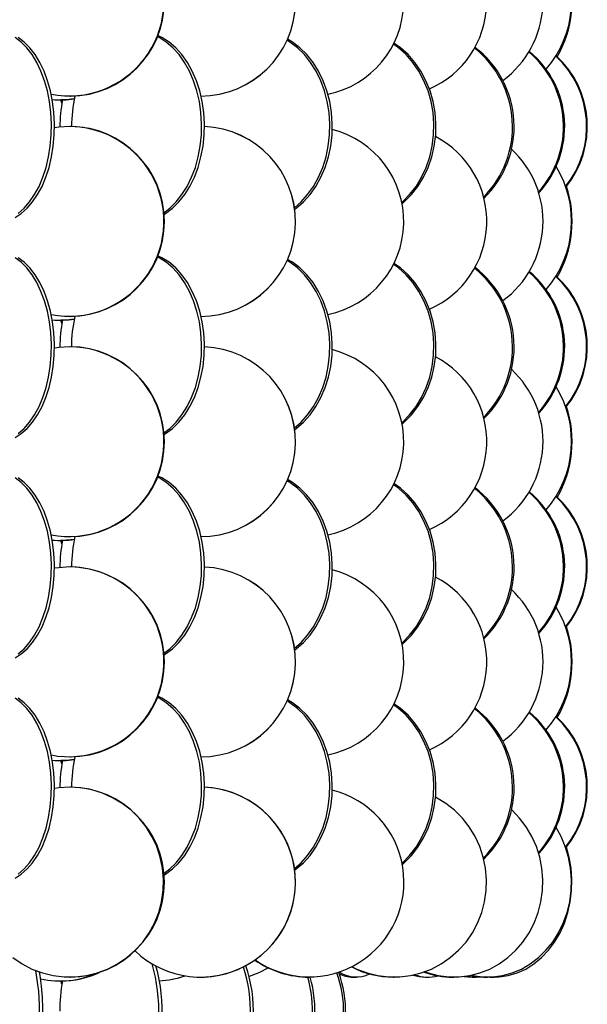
# Model space of a CAD drawing. Header units: millimetres. Extents: x 495 to 2657, y 518 to 2595.
# Tile 28 of 96: x 897 to 972, y 1917 to 2047. Entities that reach past the tile are written whole.
import ezdxf

# ---------------------------------------------------------------- set-up
doc = ezdxf.new("R2010")
doc.units = ezdxf.units.MM

msp = doc.modelspace()

# ---------------------------------------------------------------- linework, layer by layer
at = {"color": 7, "linetype": 'Continuous', "lineweight": 25}
for p, q in [((903.79, 2037.05), (903.87, 2037.05)), ((902.54, 2036.55), (902.63, 2036.55)), ((902.75, 2036.11), (902.63, 2036.55)), ((903.87, 2033.05), (903.79, 2033.05)), ((902.54, 2007.55), (902.63, 2007.55)), ((902.75, 2007.11), (902.63, 2007.55)), ((903.79, 2008.05), (903.87, 2008.05)), ((903.87, 2004.05), (903.79, 2004.05)), ((902.54, 1978.55), (902.63, 1978.55)), ((902.75, 1978.11), (902.63, 1978.55)), ((903.79, 1979.05), (903.87, 1979.05)), ((903.87, 1975.05), (903.79, 1975.05)), ((903.79, 1950.05), (903.87, 1950.05)), ((902.54, 1949.55), (902.63, 1949.55)), ((902.75, 1949.11), (902.63, 1949.55)), ((903.87, 1946.05), (903.79, 1946.05)), ((902.54, 1920.55), (902.63, 1920.55)), ((902.75, 1920.11), (902.63, 1920.55)), ((903.79, 1921.05), (903.87, 1921.05)), ((921, 1921.05), (921.01, 1921.05)), ((935.26, 1921.05), (935.32, 1921.05)), ((941.06, 1921.05), (941.48, 1921.05)), ((946.38, 1921.05), (946.5, 1921.05)), ((950.59, 1921.05), (950.98, 1921.05)), ((954.19, 1921.05), (954.37, 1921.05)), ((956.75, 1921.05), (957.08, 1921.05)), ((958.56, 1921.05), (958.8, 1921.05)), ((959.12, 1921.05), (959.42, 1921.05)), ((959.42, 1921.05), (959.71, 1921.05))]:
    msp.add_line(p, q, dxfattribs=at)
at = {"color": 7, "linetype": 'Continuous', "lineweight": 25, "flags": 128}
for points in [[(897, 2021.61), (897.77, 2022.29), (898.49, 2023.11), (899.15, 2024.08), (899.74, 2025.17), (900.24, 2026.38), (900.66, 2027.67), (900.99, 2029.05), (901.22, 2030.47), (901.35, 2031.94), (901.37, 2033.42), (901.29, 2034.89), (901.12, 2036.34), (900.84, 2037.75), (900.46, 2039.08), (900, 2040.34), (899.45, 2041.49), (898.83, 2042.52), (898.14, 2043.42), (897.39, 2044.17), (896.59, 2044.77)], [(896.59, 2021.09), (897.4, 2021.61), (898.18, 2022.29), (898.9, 2023.11), (899.55, 2024.08), (900.14, 2025.17), (900.65, 2026.38), (901.07, 2027.67), (901.39, 2029.05), (901.62, 2030.47), (901.75, 2031.94), (901.78, 2033.42), (901.7, 2034.89), (901.52, 2036.34), (901.24, 2037.75), (900.87, 2039.08), (900.4, 2040.34), (899.86, 2041.49), (899.23, 2042.52), (898.54, 2043.42), (897.79, 2044.17), (897, 2044.77)], [(916.17, 2021.7), (916.94, 2022.29), (917.78, 2023.11), (918.55, 2024.08), (919.24, 2025.17), (919.83, 2026.38), (920.32, 2027.67), (920.7, 2029.05), (920.97, 2030.47), (921.12, 2031.94), (921.15, 2033.42), (921.06, 2034.89), (920.85, 2036.34), (920.52, 2037.75), (920.09, 2039.08), (919.54, 2040.34), (918.91, 2041.49), (918.18, 2042.52), (917.37, 2043.42), (916.5, 2044.17), (915.57, 2044.77), (915.33, 2044.89)], [(916.19, 2021.48), (916.4, 2021.61), (917.3, 2022.29), (918.15, 2023.11), (918.92, 2024.08), (919.6, 2025.17), (920.19, 2026.38), (920.68, 2027.67), (921.06, 2029.05), (921.33, 2030.47), (921.48, 2031.94), (921.51, 2033.42), (921.42, 2034.89), (921.21, 2036.34), (920.89, 2037.75), (920.45, 2039.08), (919.91, 2040.34), (919.27, 2041.49), (918.54, 2042.52), (917.73, 2043.42), (916.86, 2044.17), (915.93, 2044.77), (915.39, 2045.03)], [(933.41, 2022.14), (933.6, 2022.29), (934.55, 2023.11), (935.42, 2024.08), (936.19, 2025.17), (936.86, 2026.38), (937.41, 2027.67), (937.84, 2029.05), (938.14, 2030.47), (938.31, 2031.94), (938.34, 2033.42), (938.24, 2034.89), (938.01, 2036.34), (937.64, 2037.75), (937.15, 2039.08), (936.54, 2040.34), (935.81, 2041.49), (934.99, 2042.52), (934.08, 2043.42), (933.1, 2044.17), (932.47, 2044.55)], [(933.38, 2022.36), (934.23, 2023.11), (935.1, 2024.08), (935.87, 2025.17), (936.54, 2026.38), (937.09, 2027.67), (937.52, 2029.05), (937.82, 2030.47), (937.99, 2031.94), (938.03, 2033.42), (937.92, 2034.89), (937.69, 2036.34), (937.32, 2037.75), (936.83, 2039.08), (936.22, 2040.34), (935.5, 2041.49), (934.68, 2042.52), (933.77, 2043.42), (932.78, 2044.17), (932.4, 2044.41)], [(947.5, 2023.05), (947.57, 2023.11), (948.52, 2024.08), (949.37, 2025.17), (950.1, 2026.38), (950.7, 2027.67), (951.18, 2029.05), (951.51, 2030.47), (951.69, 2031.94), (951.73, 2033.42), (951.62, 2034.89), (951.36, 2036.34), (950.96, 2037.75), (950.42, 2039.08), (949.75, 2040.34), (948.96, 2041.49), (948.06, 2042.52), (947.06, 2043.42), (946.4, 2043.89)], [(947.54, 2022.85), (947.83, 2023.11), (948.78, 2024.08), (949.63, 2025.17), (950.36, 2026.38), (950.97, 2027.67), (951.44, 2029.05), (951.77, 2030.47), (951.96, 2031.94), (951.99, 2033.42), (951.88, 2034.89), (951.62, 2036.34), (951.22, 2037.75), (950.68, 2039.08), (950.01, 2040.34), (949.22, 2041.49), (948.32, 2042.52), (947.32, 2043.42), (946.47, 2044.03)], [(904.38, 2036.68), (903.36, 2036.57), (902.63, 2036.55)], [(903.79, 2033.05), (902.33, 2032.96), (901.78, 2032.88)], [(916.19, 1992.48), (916.4, 1992.61), (917.3, 1993.29), (918.15, 1994.11), (918.92, 1995.08), (919.6, 1996.17), (920.19, 1997.38), (920.68, 1998.67), (921.06, 2000.05), (921.33, 2001.47), (921.48, 2002.94), (921.51, 2004.42), (921.42, 2005.89), (921.21, 2007.34), (920.89, 2008.75), (920.45, 2010.08), (919.91, 2011.34), (919.27, 2012.49), (918.54, 2013.52), (917.73, 2014.42), (916.86, 2015.17), (915.93, 2015.77), (915.39, 2016.03)], [(897, 1992.61), (897.77, 1993.29), (898.49, 1994.11), (899.15, 1995.08), (899.74, 1996.17), (900.24, 1997.38), (900.66, 1998.67), (900.99, 2000.05), (901.22, 2001.47), (901.35, 2002.94), (901.37, 2004.42), (901.29, 2005.89), (901.12, 2007.34), (900.84, 2008.75), (900.46, 2010.08), (900, 2011.34), (899.45, 2012.49), (898.83, 2013.52), (898.14, 2014.42), (897.39, 2015.17), (896.59, 2015.77)], [(896.59, 1992.09), (897.4, 1992.61), (898.18, 1993.29), (898.9, 1994.11), (899.55, 1995.08), (900.14, 1996.17), (900.65, 1997.38), (901.07, 1998.67), (901.39, 2000.05), (901.62, 2001.47), (901.75, 2002.94), (901.78, 2004.42), (901.7, 2005.89), (901.52, 2007.34), (901.24, 2008.75), (900.87, 2010.08), (900.4, 2011.34), (899.86, 2012.49), (899.23, 2013.52), (898.54, 2014.42), (897.79, 2015.17), (897, 2015.77)], [(916.17, 1992.7), (916.94, 1993.29), (917.78, 1994.11), (918.55, 1995.08), (919.24, 1996.17), (919.83, 1997.38), (920.32, 1998.67), (920.7, 2000.05), (920.97, 2001.47), (921.12, 2002.94), (921.15, 2004.42), (921.06, 2005.89), (920.85, 2007.34), (920.52, 2008.75), (920.09, 2010.08), (919.54, 2011.34), (918.91, 2012.49), (918.18, 2013.52), (917.37, 2014.42), (916.5, 2015.17), (915.57, 2015.77), (915.33, 2015.89)], [(933.38, 1993.36), (934.23, 1994.11), (935.1, 1995.08), (935.87, 1996.17), (936.54, 1997.38), (937.09, 1998.67), (937.52, 2000.05), (937.82, 2001.47), (937.99, 2002.94), (938.03, 2004.42), (937.92, 2005.89), (937.69, 2007.34), (937.32, 2008.75), (936.83, 2010.08), (936.22, 2011.34), (935.5, 2012.49), (934.68, 2013.52), (933.77, 2014.42), (932.78, 2015.17), (932.4, 2015.41)], [(933.41, 1993.14), (933.6, 1993.29), (934.55, 1994.11), (935.42, 1995.08), (936.19, 1996.17), (936.86, 1997.38), (937.41, 1998.67), (937.84, 2000.05), (938.14, 2001.47), (938.31, 2002.94), (938.34, 2004.42), (938.24, 2005.89), (938.01, 2007.34), (937.64, 2008.75), (937.15, 2010.08), (936.54, 2011.34), (935.81, 2012.49), (934.99, 2013.52), (934.08, 2014.42), (933.1, 2015.17), (932.47, 2015.55)], [(947.5, 1994.05), (947.57, 1994.11), (948.52, 1995.08), (949.37, 1996.17), (950.1, 1997.38), (950.7, 1998.67), (951.18, 2000.05), (951.51, 2001.47), (951.69, 2002.94), (951.73, 2004.42), (951.62, 2005.89), (951.36, 2007.34), (950.96, 2008.75), (950.42, 2010.08), (949.75, 2011.34), (948.96, 2012.49), (948.06, 2013.52), (947.06, 2014.42), (946.4, 2014.89)], [(947.54, 1993.85), (947.83, 1994.11), (948.78, 1995.08), (949.63, 1996.17), (950.36, 1997.38), (950.97, 1998.67), (951.44, 2000.05), (951.77, 2001.47), (951.96, 2002.94), (951.99, 2004.42), (951.88, 2005.89), (951.62, 2007.34), (951.22, 2008.75), (950.68, 2010.08), (950.01, 2011.34), (949.22, 2012.49), (948.32, 2013.52), (947.32, 2014.42), (946.47, 2015.03)], [(904.38, 2007.68), (903.36, 2007.57), (902.63, 2007.55)], [(903.79, 2004.05), (902.33, 2003.96), (901.78, 2003.88)], [(897, 1963.61), (897.77, 1964.29), (898.49, 1965.11), (899.15, 1966.08), (899.74, 1967.17), (900.24, 1968.38), (900.66, 1969.67), (900.99, 1971.05), (901.22, 1972.47), (901.35, 1973.94), (901.37, 1975.42), (901.29, 1976.89), (901.12, 1978.34), (900.84, 1979.75), (900.46, 1981.08), (900, 1982.34), (899.45, 1983.49), (898.83, 1984.52), (898.14, 1985.42), (897.39, 1986.17), (896.59, 1986.77)], [(896.59, 1963.09), (897.4, 1963.61), (898.18, 1964.29), (898.9, 1965.11), (899.55, 1966.08), (900.14, 1967.17), (900.65, 1968.38), (901.07, 1969.67), (901.39, 1971.05), (901.62, 1972.47), (901.75, 1973.94), (901.78, 1975.42), (901.7, 1976.89), (901.52, 1978.34), (901.24, 1979.75), (900.87, 1981.08), (900.4, 1982.34), (899.86, 1983.49), (899.23, 1984.52), (898.54, 1985.42), (897.79, 1986.17), (897, 1986.77)], [(916.17, 1963.7), (916.94, 1964.29), (917.78, 1965.11), (918.55, 1966.08), (919.24, 1967.17), (919.83, 1968.38), (920.32, 1969.67), (920.7, 1971.05), (920.97, 1972.47), (921.12, 1973.94), (921.15, 1975.42), (921.06, 1976.89), (920.85, 1978.34), (920.52, 1979.75), (920.09, 1981.08), (919.54, 1982.34), (918.91, 1983.49), (918.18, 1984.52), (917.37, 1985.42), (916.5, 1986.17), (915.57, 1986.77), (915.33, 1986.89)], [(916.19, 1963.48), (916.4, 1963.61), (917.3, 1964.29), (918.15, 1965.11), (918.92, 1966.08), (919.6, 1967.17), (920.19, 1968.38), (920.68, 1969.67), (921.06, 1971.05), (921.33, 1972.47), (921.48, 1973.94), (921.51, 1975.42), (921.42, 1976.89), (921.21, 1978.34), (920.89, 1979.75), (920.45, 1981.08), (919.91, 1982.34), (919.27, 1983.49), (918.54, 1984.52), (917.73, 1985.42), (916.86, 1986.17), (915.93, 1986.77), (915.39, 1987.03)], [(933.38, 1964.36), (934.23, 1965.11), (935.1, 1966.08), (935.87, 1967.17), (936.54, 1968.38), (937.09, 1969.67), (937.52, 1971.05), (937.82, 1972.47), (937.99, 1973.94), (938.03, 1975.42), (937.92, 1976.89), (937.69, 1978.34), (937.32, 1979.75), (936.83, 1981.08), (936.22, 1982.34), (935.5, 1983.49), (934.68, 1984.52), (933.77, 1985.42), (932.78, 1986.17), (932.4, 1986.41)], [(933.41, 1964.14), (933.6, 1964.29), (934.55, 1965.11), (935.42, 1966.08), (936.19, 1967.17), (936.86, 1968.38), (937.41, 1969.67), (937.84, 1971.05), (938.14, 1972.47), (938.31, 1973.94), (938.34, 1975.42), (938.24, 1976.89), (938.01, 1978.34), (937.64, 1979.75), (937.15, 1981.08), (936.54, 1982.34), (935.81, 1983.49), (934.99, 1984.52), (934.08, 1985.42), (933.1, 1986.17), (932.47, 1986.55)], [(947.5, 1965.05), (947.57, 1965.11), (948.52, 1966.08), (949.37, 1967.17), (950.1, 1968.38), (950.7, 1969.67), (951.18, 1971.05), (951.51, 1972.47), (951.69, 1973.94), (951.73, 1975.42), (951.62, 1976.89), (951.36, 1978.34), (950.96, 1979.75), (950.42, 1981.08), (949.75, 1982.34), (948.96, 1983.49), (948.06, 1984.52), (947.06, 1985.42), (946.4, 1985.89)], [(947.54, 1964.85), (947.83, 1965.11), (948.78, 1966.08), (949.63, 1967.17), (950.36, 1968.38), (950.97, 1969.67), (951.44, 1971.05), (951.77, 1972.47), (951.96, 1973.94), (951.99, 1975.42), (951.88, 1976.89), (951.62, 1978.34), (951.22, 1979.75), (950.68, 1981.08), (950.01, 1982.34), (949.22, 1983.49), (948.32, 1984.52), (947.32, 1985.42), (946.47, 1986.03)], [(904.38, 1978.68), (903.36, 1978.57), (902.63, 1978.55)], [(903.79, 1975.05), (902.33, 1974.96), (901.78, 1974.88)], [(897, 1934.61), (897.77, 1935.29), (898.49, 1936.11), (899.15, 1937.08), (899.74, 1938.17), (900.24, 1939.38), (900.66, 1940.67), (900.99, 1942.05), (901.22, 1943.47), (901.35, 1944.94), (901.37, 1946.42), (901.29, 1947.89), (901.12, 1949.34), (900.84, 1950.75), (900.46, 1952.08), (900, 1953.34), (899.45, 1954.49), (898.83, 1955.52), (898.14, 1956.42), (897.39, 1957.17), (896.59, 1957.77)], [(896.59, 1934.09), (897.4, 1934.61), (898.18, 1935.29), (898.9, 1936.11), (899.55, 1937.08), (900.14, 1938.17), (900.65, 1939.38), (901.07, 1940.67), (901.39, 1942.05), (901.62, 1943.47), (901.75, 1944.94), (901.78, 1946.42), (901.7, 1947.89), (901.52, 1949.34), (901.24, 1950.75), (900.87, 1952.08), (900.4, 1953.34), (899.86, 1954.49), (899.23, 1955.52), (898.54, 1956.42), (897.79, 1957.17), (897, 1957.77)], [(916.17, 1934.7), (916.94, 1935.29), (917.78, 1936.11), (918.55, 1937.08), (919.24, 1938.17), (919.83, 1939.38), (920.32, 1940.67), (920.7, 1942.05), (920.97, 1943.47), (921.12, 1944.94), (921.15, 1946.42), (921.06, 1947.89), (920.85, 1949.34), (920.52, 1950.75), (920.09, 1952.08), (919.54, 1953.34), (918.91, 1954.49), (918.18, 1955.52), (917.37, 1956.42), (916.5, 1957.17), (915.57, 1957.77), (915.33, 1957.89)], [(916.19, 1934.48), (916.4, 1934.61), (917.3, 1935.29), (918.15, 1936.11), (918.92, 1937.08), (919.6, 1938.17), (920.19, 1939.38), (920.68, 1940.67), (921.06, 1942.05), (921.33, 1943.47), (921.48, 1944.94), (921.51, 1946.42), (921.42, 1947.89), (921.21, 1949.34), (920.89, 1950.75), (920.45, 1952.08), (919.91, 1953.34), (919.27, 1954.49), (918.54, 1955.52), (917.73, 1956.42), (916.86, 1957.17), (915.93, 1957.77), (915.39, 1958.03)], [(933.38, 1935.36), (934.23, 1936.11), (935.1, 1937.08), (935.87, 1938.17), (936.54, 1939.38), (937.09, 1940.67), (937.52, 1942.05), (937.82, 1943.47), (937.99, 1944.94), (938.03, 1946.42), (937.92, 1947.89), (937.69, 1949.34), (937.32, 1950.75), (936.83, 1952.08), (936.22, 1953.34), (935.5, 1954.49), (934.68, 1955.52), (933.77, 1956.42), (932.78, 1957.17), (932.4, 1957.41)], [(933.41, 1935.14), (933.6, 1935.29), (934.55, 1936.11), (935.42, 1937.08), (936.19, 1938.17), (936.86, 1939.38), (937.41, 1940.67), (937.84, 1942.05), (938.14, 1943.47), (938.31, 1944.94), (938.34, 1946.42), (938.24, 1947.89), (938.01, 1949.34), (937.64, 1950.75), (937.15, 1952.08), (936.54, 1953.34), (935.81, 1954.49), (934.99, 1955.52), (934.08, 1956.42), (933.1, 1957.17), (932.47, 1957.55)], [(947.5, 1936.05), (947.57, 1936.11), (948.52, 1937.08), (949.37, 1938.17), (950.1, 1939.38), (950.7, 1940.67), (951.18, 1942.05), (951.51, 1943.47), (951.69, 1944.94), (951.73, 1946.42), (951.62, 1947.89), (951.36, 1949.34), (950.96, 1950.75), (950.42, 1952.08), (949.75, 1953.34), (948.96, 1954.49), (948.06, 1955.52), (947.06, 1956.42), (946.4, 1956.89)], [(947.54, 1935.85), (947.83, 1936.11), (948.78, 1937.08), (949.63, 1938.17), (950.36, 1939.38), (950.97, 1940.67), (951.44, 1942.05), (951.77, 1943.47), (951.96, 1944.94), (951.99, 1946.42), (951.88, 1947.89), (951.62, 1949.34), (951.22, 1950.75), (950.68, 1952.08), (950.01, 1953.34), (949.22, 1954.49), (948.32, 1955.52), (947.32, 1956.42), (946.47, 1957.03)], [(904.38, 1949.68), (903.36, 1949.57), (902.63, 1949.55)], [(896.3, 1923.61), (897.51, 1922.79), (898.81, 1922.11), (900.18, 1921.59), (901.61, 1921.25), (903.06, 1921.07), (904.52, 1921.07), (905.98, 1921.25), (907.4, 1921.59), (908.77, 1922.11), (910.08, 1922.79), (911.29, 1923.61), (912.4, 1924.58), (913.39, 1925.67), (914.24, 1926.88), (914.95, 1928.17), (915.5, 1929.55), (915.88, 1930.97), (916.1, 1932.44), (916.14, 1933.92), (916.01, 1935.39), (915.71, 1936.84), (915.24, 1938.25), (914.61, 1939.58), (913.83, 1940.84), (912.91, 1941.99), (911.86, 1943.02), (910.69, 1943.92), (909.43, 1944.67), (908.09, 1945.27), (906.7, 1945.7), (905.25, 1945.96), (903.79, 1946.05), (903.79, 1946.05)], [(903.79, 1946.05), (902.33, 1945.96), (901.78, 1945.88)], [(940.97, 1922.41), (941.6, 1922.11), (942.95, 1921.59), (944.35, 1921.25), (945.78, 1921.07), (947.22, 1921.07), (948.65, 1921.25), (950.05, 1921.59), (951.4, 1922.11), (952.69, 1922.79), (953.88, 1923.61), (954.97, 1924.58), (955.95, 1925.67), (956.79, 1926.88), (957.48, 1928.17), (958.02, 1929.55), (958.4, 1930.97), (958.62, 1932.44), (958.66, 1933.92), (958.53, 1935.39), (958.23, 1936.84), (957.77, 1938.25), (957.15, 1939.58), (956.38, 1940.84), (955.48, 1941.99), (954.44, 1943.02), (953.3, 1943.92), (952.05, 1944.67), (951.94, 1944.73)], [(950.51, 1921.75), (950.95, 1921.59), (952.3, 1921.25), (953.68, 1921.07), (955.06, 1921.07), (956.44, 1921.25), (957.79, 1921.59), (959.08, 1922.11), (960.32, 1922.79), (961.47, 1923.61), (962.52, 1924.58), (963.45, 1925.67), (964.26, 1926.88), (964.93, 1928.17), (965.45, 1929.55), (965.82, 1930.97), (966.02, 1932.44), (966.06, 1933.92), (965.94, 1935.39), (965.65, 1936.84), (965.21, 1938.25), (964.61, 1939.58), (963.87, 1940.84), (963, 1941.99), (962.01, 1943.02), (961.92, 1943.09)], [(956.65, 1921.29), (956.84, 1921.25), (958.14, 1921.07), (959.45, 1921.07), (960.75, 1921.25), (962.02, 1921.59), (963.25, 1922.11), (964.41, 1922.79), (965.49, 1923.61), (966.48, 1924.58), (967.37, 1925.67), (968.13, 1926.88), (968.76, 1928.17), (969.25, 1929.55), (969.6, 1930.97), (969.79, 1932.44), (969.83, 1933.92), (969.71, 1935.39), (969.44, 1936.84), (969.02, 1938.25), (968.46, 1939.58), (967.81, 1940.77)], [(959.27, 1921.06), (960.31, 1921.07), (961.51, 1921.25), (962.68, 1921.59), (963.82, 1922.11), (964.89, 1922.79), (965.89, 1923.61), (966.81, 1924.58), (967.62, 1925.67), (968.33, 1926.88), (968.91, 1928.17), (969.37, 1929.55), (969.68, 1930.97), (969.86, 1932.44), (969.9, 1933.92), (969.79, 1935.39), (969.54, 1936.84), (969.18, 1938.19)], [(898.44, 1906.86), (898.76, 1907.58), (899.15, 1908.67), (899.49, 1909.88), (899.77, 1911.17), (899.99, 1912.55), (900.14, 1913.97), (900.22, 1915.44), (900.24, 1916.92), (900.19, 1918.39), (900.07, 1919.84), (899.88, 1921.25), (899.81, 1921.72)], [(929.95, 1922.25), (928.69, 1921.61), (927.39, 1921.12)], [(955.7, 1921.13), (956.2, 1921.07), (956.75, 1921.05)]]:
    msp.add_lwpolyline(points, dxfattribs=at)
at = {"color": 7, "linetype": 'Continuous', "lineweight": 25}
for centre, radius, start, end in [((903.7, 2049.56), 12.49, 259.1014, 89.5928), ((903.75, 2049.55), 12.5, 270.5252, 89.4748), ((921, 2049.55), 12.5, 270.0138, 87.6333), ((921.01, 2049.55), 12.5, 270.0138, 87.6895), ((935.24, 2049.55), 12.51, 281.6566, 75.6634), ((946.07, 2049.55), 12.62, 293.6732, 62.2735), ((953.12, 2049.56), 12.97, 306.383, 47.2719), ((956.15, 2049.57), 13.7, 319.068, 31.7027), ((955.09, 2049.56), 14.83, 330.3093, 18.1638), ((948.84, 2033.03), 13.23, 315.4213, 51.4742), ((949.1, 2033.03), 13.19, 314.2435, 52.4471), ((955.93, 2033.04), 12.86, 318.0156, 49.6987), ((956.08, 2033.04), 12.86, 317.2624, 50.2951), ((959.2, 2033.05), 12.63, 321.2972, 47.1545), ((959.29, 2033.05), 12.63, 320.8566, 47.4971), ((921.81, 2033.07), 17.79, 167.0293, 180.071), ((902.54, 2048.59), 12.04, 264.9509, 278.8274), ((925.47, 2032.6), 22.99, 170.1102, 179.0618), ((903.7, 2020.56), 12.49, 259.1014, 89.5928), ((903.75, 2020.55), 12.5, 270.5252, 89.4748), ((921, 2020.55), 12.5, 270.0138, 87.6333), ((921.01, 2020.55), 12.5, 270.0138, 87.6895), ((935.24, 2020.55), 12.51, 281.6566, 75.6634), ((946.07, 2020.55), 12.62, 293.6732, 62.2735), ((953.12, 2020.56), 12.97, 306.383, 47.2719), ((956.15, 2020.57), 13.7, 319.068, 31.7027), ((955.09, 2020.56), 14.83, 330.3093, 18.1638), ((948.84, 2004.03), 13.23, 315.4213, 51.4742), ((949.1, 2004.03), 13.19, 314.2435, 52.4471), ((955.93, 2004.04), 12.86, 318.0156, 49.6987), ((956.08, 2004.04), 12.86, 317.2624, 50.2951), ((959.2, 2004.05), 12.63, 321.2972, 47.1545), ((959.29, 2004.05), 12.63, 320.8566, 47.4971), ((902.54, 2019.59), 12.04, 264.9509, 278.8274), ((925.47, 2003.6), 22.99, 170.1102, 179.0618), ((921.81, 2004.07), 17.8, 167.1766, 180.0698), ((903.7, 1991.56), 12.49, 259.1014, 89.5928), ((903.75, 1991.55), 12.5, 270.5252, 89.4748), ((921, 1991.55), 12.5, 270.0138, 87.6333), ((921.01, 1991.55), 12.5, 270.0138, 87.6895), ((935.24, 1991.55), 12.51, 281.6566, 75.6634), ((946.07, 1991.55), 12.62, 293.6732, 62.2735), ((953.12, 1991.56), 12.97, 306.383, 47.2719), ((956.15, 1991.57), 13.7, 319.068, 31.7027), ((955.09, 1991.56), 14.83, 330.3093, 18.1638), ((948.84, 1975.03), 13.23, 315.4213, 51.4742), ((949.1, 1975.03), 13.19, 314.2435, 52.4471), ((956.08, 1975.04), 12.86, 317.2624, 50.2951), ((955.93, 1975.04), 12.86, 318.0156, 49.6987), ((959.2, 1975.05), 12.63, 321.2972, 47.1545), ((959.29, 1975.05), 12.63, 320.8566, 47.4971), ((902.54, 1990.59), 12.04, 264.9509, 278.8274), ((925.47, 1974.6), 22.99, 170.1102, 179.0618), ((921.81, 1975.07), 17.79, 167.0293, 180.071), ((903.7, 1962.56), 12.49, 259.1014, 89.5928), ((903.75, 1962.55), 12.5, 270.5252, 89.4748), ((921, 1962.55), 12.5, 270.0138, 87.6333), ((921.01, 1962.55), 12.5, 270.0138, 87.6895), ((935.24, 1962.55), 12.51, 281.6566, 75.6634), ((946.07, 1962.55), 12.62, 293.6732, 62.2735), ((953.12, 1962.56), 12.97, 306.383, 47.2719), ((956.15, 1962.57), 13.7, 319.068, 31.7027), ((955.09, 1962.56), 14.83, 330.3093, 18.1638), ((949.1, 1946.03), 13.19, 314.2435, 52.4471), ((948.84, 1946.03), 13.23, 315.4213, 51.4742), ((955.93, 1946.04), 12.86, 318.0156, 49.6987), ((956.08, 1946.04), 12.86, 317.2624, 50.2951), ((959.2, 1946.05), 12.63, 321.2972, 47.1545), ((959.29, 1946.05), 12.63, 320.8566, 47.4971), ((921.81, 1946.07), 17.79, 167.0293, 180.071), ((902.54, 1961.59), 12.04, 264.9509, 278.8274), ((925.47, 1945.6), 22.99, 170.1102, 179.0618), ((903.75, 1933.55), 12.5, 270.5252, 89.4748), ((921, 1933.55), 12.5, 226.4284, 87.6445), ((921.01, 1933.55), 12.5, 270.0138, 87.6895), ((935.3, 1933.57), 12.48, 235.2493, 75.8843), ((893.55, 1916.59), 21.96, 338.8439, 16.4241), ((935.27, 1933.44), 12.39, 234.9737, 269.9865), ((872.26, 1916.62), 27.56, 340.7338, 11.0414), ((902.54, 1932.61), 12.06, 257.5945, 293.6959), ((902.63, 1932.63), 12.08, 270.0183, 294.8434), ((894.18, 1916.62), 21.77, 337.084, 15.7258), ((909.15, 1916.57), 18.43, 337.4996, 18.4025), ((909.64, 1916.57), 18.33, 335.9134, 19.0467), ((925.13, 1916.55), 14.71, 337.6319, 20.0413), ((925.42, 1916.55), 14.69, 336.4914, 20.3853), ((941.09, 1924.95), 3.9, 241.9788, 269.5975), ((941.48, 1924.98), 3.92, 236.5097, 296.5953), ((946.39, 1932.95), 11.9, 242.5806, 269.9688), ((954.2, 1932.07), 11.03, 249.9626, 269.9656), ((925.7, 1916.58), 23.22, 170.1479, 180.0719), ((914.92, 1933.02), 12.47, 272.9886, 288.85), ((914.95, 1933.02), 12.47, 272.883, 288.8132), ((919.45, 1916.56), 16.29, 337.2502, 15.9909), ((919.83, 1916.57), 16.24, 335.8839, 16.02), ((950.61, 1926.36), 5.31, 252.015, 269.8697), ((950.97, 1926.31), 5.26, 250.2435, 284.4273), ((957.08, 1927.83), 6.78, 259.8511, 275.678), ((958.56, 1930.85), 9.8, 257.996, 269.9834)]:
    msp.add_arc(centre, radius, start, end, dxfattribs=at)

doc.saveas('drawing.dxf')
